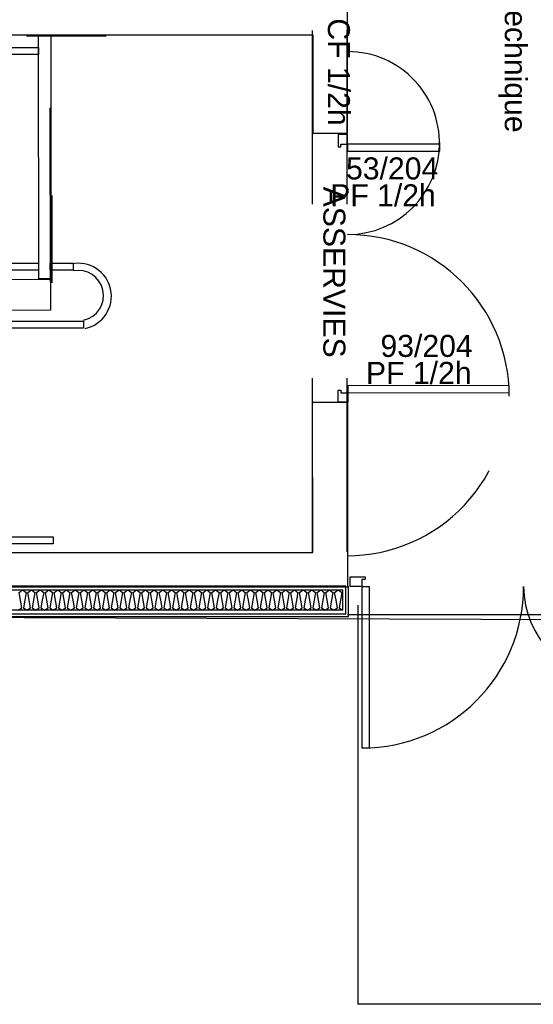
# Model space of a CAD drawing. Header units: millimetres. Extents: x -15 to 127, y -65 to 67.
# Tile 6 of 256: x 36.032 to 36.327, y -53.286 to -52.719. Entities that reach past the tile are written whole.
import ezdxf

# ---------------------------------------------------------------- set-up
doc = ezdxf.new("R2010")
doc.units = ezdxf.units.MM
doc.header["$MEASUREMENT"] = 0
doc.linetypes.add('PC_DASH_2', pattern=[0.125, 0.05555555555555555, -0.06944444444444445])
doc.linetypes.add('PC_DASH_3', pattern=[0.05555555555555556, 0.02777777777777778, -0.02777777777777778])
doc.layers.add('Calque 5', color=7, linetype='Continuous')
doc.styles.get("Standard").update_dxf_attribs({"font": 'BKANT.TTF'})

# ---------------------------------------------------------------- blocks, each defined once
blk = doc.blocks.new('PD_26336')
at = {"layer": 'Calque 5', "color": 0}
for points in [[(12.43464158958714, -39.19272372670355), (12.43464158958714, -39.18722372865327), (12.44327529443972, -39.18722372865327), (12.44327529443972, -39.18872372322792), (12.4414252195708, -39.18872372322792), (12.44142520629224, -39.19272372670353), (12.43464158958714, -39.19272372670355)], [(12.59415331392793, -39.19272277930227), (12.59415331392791, -39.18722278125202), (12.58556727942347, -39.18722278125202), (12.58556727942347, -39.18872277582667), (12.58740713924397, -39.18872277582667), (12.58740712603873, -39.19272277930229), (12.59415331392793, -39.19272277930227)], [(12.4455390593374, -39.28572369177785), (12.44153905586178, -39.28572369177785), (12.44153905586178, -39.19272371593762), (12.4455390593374, -39.19272371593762), (12.4455390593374, -39.28572369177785)], [(12.58753918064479, -39.24572276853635), (12.58353918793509, -39.24572276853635), (12.58353918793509, -39.19272276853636), (12.58753918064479, -39.19272276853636), (12.58753918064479, -39.24572276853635)]]:
    blk.add_lwpolyline(points, dxfattribs=at)
for centre, radius, start, end in [((12.44153921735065, -39.19272372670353), 0.09299997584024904, 270, 0), ((12.58753918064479, -39.19272276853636), 0.0530000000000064, 180, 270)]:
    blk.add_arc(centre, radius, start, end, dxfattribs=at)
blk = doc.blocks.new('PD_26455')
at = {"layer": 'Calque 5', "color": 0}
for points in [[(11.78921614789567, -39.19466454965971), (12.43030630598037, -39.19466454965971), (12.43030630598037, -39.20647177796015), (11.78921614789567, -39.20647177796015), (11.78921614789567, -39.19466454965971)], [(12.24353200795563, -39.20647177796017), (12.2455677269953, -39.20499587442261), (12.2447939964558, -39.20056816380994), (12.2440202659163, -39.19614045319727), (12.24605598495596, -39.19466454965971), (12.24809170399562, -39.19614045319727), (12.24731797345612, -39.20056816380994), (12.24654424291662, -39.20499587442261), (12.2485799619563, -39.20647177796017), (12.25061568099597, -39.20499587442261), (12.24984195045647, -39.20056816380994), (12.24906821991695, -39.19614045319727), (12.25110393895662, -39.19466454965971), (12.25313965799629, -39.19614045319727), (12.25236592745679, -39.20056816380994), (12.25159219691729, -39.20499587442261), (12.25362791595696, -39.20647177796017), (12.25566363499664, -39.20499587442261), (12.25488990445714, -39.20056816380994), (12.25411617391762, -39.19614045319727), (12.25615189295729, -39.19466454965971), (12.25818761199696, -39.19614045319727), (12.25741388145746, -39.20056816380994), (12.25664015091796, -39.20499587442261), (12.25867586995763, -39.20647177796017), (12.2607115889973, -39.20499587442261), (12.25993785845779, -39.20056816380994), (12.25916412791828, -39.19614045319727), (12.26119984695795, -39.19466454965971), (12.26323556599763, -39.19614045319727), (12.26246183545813, -39.20056816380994), (12.26168810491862, -39.20499587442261), (12.2637238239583, -39.20647177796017), (12.26575954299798, -39.20499587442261), (12.26498581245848, -39.20056816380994), (12.26421208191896, -39.19614045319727), (12.26624780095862, -39.19466454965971), (12.2682835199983, -39.19614045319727), (12.26750978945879, -39.20056816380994), (12.26673605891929, -39.20499587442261), (12.26877177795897, -39.20647177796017), (12.27080749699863, -39.20499587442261), (12.27003376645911, -39.20056816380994), (12.26926003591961, -39.19614045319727), (12.27129575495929, -39.19466454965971), (12.27333147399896, -39.19614045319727), (12.27255774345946, -39.20056816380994), (12.27178401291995, -39.20499587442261), (12.27381973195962, -39.20647177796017), (12.27585545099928, -39.20499587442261), (12.27508172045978, -39.20056816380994), (12.27430798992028, -39.19614045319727), (12.27634370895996, -39.19466454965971), (12.27837942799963, -39.19614045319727), (12.27760569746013, -39.20056816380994), (12.27683196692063, -39.20499587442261), (12.2788676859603, -39.20647177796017), (12.28090340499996, -39.20499587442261), (12.28012967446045, -39.20056816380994), (12.27935594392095, -39.19614045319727), (12.28139166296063, -39.19466454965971), (12.2834273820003, -39.19614045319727), (12.2826536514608, -39.20056816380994), (12.28187992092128, -39.20499587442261), (12.28391563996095, -39.20647177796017), (12.28595135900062, -39.20499587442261), (12.28517762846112, -39.20056816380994), (12.28440389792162, -39.19614045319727), (12.28643961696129, -39.19466454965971), (12.28847533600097, -39.19614045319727), (12.28770160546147, -39.20056816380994), (12.28692787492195, -39.20499587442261), (12.28896359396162, -39.20647177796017), (12.29099931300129, -39.20499587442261), (12.29022558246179, -39.20056816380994), (12.28945185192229, -39.19614045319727), (12.29148757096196, -39.19466454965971), (12.29352329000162, -39.19614045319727), (12.29274955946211, -39.20056816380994), (12.2919758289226, -39.20499587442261), (12.29401154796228, -39.20647177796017), (12.29604726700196, -39.20499587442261), (12.29527353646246, -39.20056816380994), (12.29449980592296, -39.19614045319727), (12.29653552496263, -39.19466454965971), (12.29857124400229, -39.19614045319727), (12.29779751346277, -39.20056816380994), (12.29702378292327, -39.20499587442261), (12.29905950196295, -39.20647177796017), (12.30109522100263, -39.20499587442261), (12.30032149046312, -39.20056816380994), (12.29954775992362, -39.19614045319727), (12.3015834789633, -39.19466454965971), (12.30361919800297, -39.19614045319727), (12.30284546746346, -39.20056816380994), (12.30207173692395, -39.20499587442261), (12.30410745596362, -39.20647177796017), (12.30614317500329, -39.20499587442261), (12.30536944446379, -39.20056816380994), (12.30459571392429, -39.19614045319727), (12.30663143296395, -39.19466454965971), (12.30866715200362, -39.19614045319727), (12.30789342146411, -39.20056816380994), (12.30711969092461, -39.20499587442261), (12.30915540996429, -39.20647177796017), (12.31119112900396, -39.20499587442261), (12.31041739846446, -39.20056816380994), (12.30964366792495, -39.19614045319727), (12.31167938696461, -39.19466454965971), (12.31371510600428, -39.19614045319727), (12.31294137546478, -39.20056816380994), (12.31216764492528, -39.20499587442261), (12.31420336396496, -39.20647177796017), (12.31623908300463, -39.20499587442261), (12.31546535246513, -39.20056816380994), (12.31469162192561, -39.19614045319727), (12.31672734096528, -39.19466454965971), (12.31876306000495, -39.19614045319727), (12.31798932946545, -39.20056816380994), (12.31721559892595, -39.20499587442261), (12.31925131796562, -39.20647177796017), (12.3212870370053, -39.20499587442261), (12.3205133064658, -39.20056816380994), (12.31973957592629, -39.19614045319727), (12.32177529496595, -39.19466454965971), (12.32381101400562, -39.19614045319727), (12.32303728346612, -39.20056816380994), (12.32226355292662, -39.20499587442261), (12.32429927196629, -39.20647177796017), (12.32633499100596, -39.20499587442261), (12.32556126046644, -39.20056816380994), (12.32478752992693, -39.19614045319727), (12.32682324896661, -39.19466454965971), (12.32885896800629, -39.19614045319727), (12.32808523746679, -39.20056816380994), (12.32731150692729, -39.20499587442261), (12.32934722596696, -39.20647177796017), (12.33138294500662, -39.20499587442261), (12.3306092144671, -39.20056816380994), (12.3298354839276, -39.19614045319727), (12.33187120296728, -39.19466454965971), (12.33390692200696, -39.19614045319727), (12.33313319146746, -39.20056816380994), (12.33235946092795, -39.20499587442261), (12.33439517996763, -39.20647177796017), (12.3364308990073, -39.20499587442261), (12.33565716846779, -39.20056816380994), (12.33488343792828, -39.19614045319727), (12.33691915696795, -39.19466454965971), (12.33895487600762, -39.19614045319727), (12.33818114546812, -39.20056816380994), (12.33740741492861, -39.20499587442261), (12.33944313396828, -39.20647177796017), (12.34147885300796, -39.20499587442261), (12.34070512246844, -39.20056816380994), (12.33993139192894, -39.19614045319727), (12.34196711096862, -39.19466454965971), (12.34400283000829, -39.19614045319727), (12.34322909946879, -39.20056816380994), (12.34245536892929, -39.20499587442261), (12.34449108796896, -39.20647177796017), (12.34652680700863, -39.20499587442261), (12.34575307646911, -39.20056816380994), (12.34497934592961, -39.19614045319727), (12.34701506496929, -39.19466454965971), (12.34905078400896, -39.19614045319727), (12.34827705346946, -39.20056816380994), (12.34750332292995, -39.20499587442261), (12.34953904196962, -39.20647177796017), (12.35157476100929, -39.20499587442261), (12.35080103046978, -39.20056816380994), (12.35002729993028, -39.19614045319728), (12.35206301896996, -39.19466454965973), (12.35409873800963, -39.19614045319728), (12.35332500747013, -39.20056816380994), (12.35255127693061, -39.20499587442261), (12.35458699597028, -39.20647177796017), (12.35662271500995, -39.20499587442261), (12.35584898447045, -39.20056816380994), (12.35507525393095, -39.19614045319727), (12.35711097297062, -39.19466454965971), (12.3591466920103, -39.19614045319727), (12.3583729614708, -39.20056816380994), (12.35759923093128, -39.20499587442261), (12.35963494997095, -39.20647177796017), (12.36167066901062, -39.20499587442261), (12.36089693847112, -39.20056816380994), (12.36012320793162, -39.19614045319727), (12.36215892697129, -39.19466454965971), (12.36419464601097, -39.19614045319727), (12.36342091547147, -39.20056816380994), (12.36264718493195, -39.20499587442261), (12.36468290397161, -39.20647177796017), (12.36671862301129, -39.20499587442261), (12.36594489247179, -39.20056816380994), (12.36517116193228, -39.19614045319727), (12.36720688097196, -39.19466454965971), (12.36924260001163, -39.19614045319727), (12.36846886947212, -39.20056816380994), (12.36769513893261, -39.20499587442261), (12.36973085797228, -39.20647177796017), (12.37176657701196, -39.20499587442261), (12.37099284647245, -39.20056816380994), (12.37021911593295, -39.19614045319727), (12.37225483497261, -39.19466454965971), (12.37429055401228, -39.19614045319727), (12.37351682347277, -39.20056816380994), (12.37274309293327, -39.20499587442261), (12.37477881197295, -39.20647177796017), (12.37681453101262, -39.20499587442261), (12.37604080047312, -39.20056816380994), (12.37526706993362, -39.19614045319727), (12.37730278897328, -39.19466454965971), (12.37933850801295, -39.19614045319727), (12.37856477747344, -39.20056816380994), (12.37779104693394, -39.20499587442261), (12.37982676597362, -39.20647177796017), (12.38186248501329, -39.20499587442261), (12.38108875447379, -39.20056816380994), (12.38031502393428, -39.19614045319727), (12.38235074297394, -39.19466454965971), (12.38438646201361, -39.19614045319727), (12.38361273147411, -39.20056816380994), (12.38283900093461, -39.20499587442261), (12.38487471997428, -39.20647177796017), (12.38691043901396, -39.20499587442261), (12.38613670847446, -39.20056816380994), (12.38536297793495, -39.19614045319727), (12.38739869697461, -39.19466454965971), (12.38943441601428, -39.19614045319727), (12.38866068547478, -39.20056816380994), (12.38788695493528, -39.20499587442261), (12.38992267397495, -39.20647177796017), (12.39195839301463, -39.20499587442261), (12.39118466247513, -39.20056816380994), (12.39041093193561, -39.19614045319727), (12.39244665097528, -39.19466454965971), (12.39448237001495, -39.19614045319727), (12.39370863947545, -39.20056816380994), (12.39293490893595, -39.20499587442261), (12.39497062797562, -39.20647177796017), (12.39700634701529, -39.20499587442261), (12.39623261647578, -39.20056816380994), (12.39545888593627, -39.19614045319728), (12.39749460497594, -39.19466454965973), (12.39953032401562, -39.19614045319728), (12.39875659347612, -39.20056816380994), (12.39798286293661, -39.20499587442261), (12.40001858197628, -39.20647177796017), (12.40205430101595, -39.20499587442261), (12.40128057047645, -39.20056816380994), (12.40050683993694, -39.19614045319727), (12.40254255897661, -39.19466454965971), (12.40457827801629, -39.19614045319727), (12.40380454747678, -39.20056816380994), (12.40303081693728, -39.20499587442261), (12.40506653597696, -39.20647177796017), (12.40710225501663, -39.20499587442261), (12.40632852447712, -39.20056816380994), (12.40555479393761, -39.19614045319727), (12.40759051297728, -39.19466454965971), (12.40962623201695, -39.19614045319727), (12.40885250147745, -39.20056816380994), (12.40807877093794, -39.20499587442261), (12.41011448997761, -39.20647177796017), (12.41215020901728, -39.20499587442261), (12.41137647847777, -39.20056816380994), (12.41060274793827, -39.19614045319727), (12.41263846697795, -39.19466454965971), (12.41467418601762, -39.19614045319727), (12.41390045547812, -39.20056816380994), (12.41312672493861, -39.20499587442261), (12.41516244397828, -39.20647177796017), (12.41719816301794, -39.20499587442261), (12.41642443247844, -39.20056816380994), (12.41565070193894, -39.19614045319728), (12.41768642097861, -39.19466454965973), (12.41972214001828, -39.19614045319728), (12.41894840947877, -39.20056816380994), (12.41817467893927, -39.20499587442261), (12.42021039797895, -39.20647177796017), (12.42224611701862, -39.20499587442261), (12.42147238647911, -39.20056816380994), (12.42069865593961, -39.19614045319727), (12.42273437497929, -39.19466454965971), (12.42477009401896, -39.19614045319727), (12.42399636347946, -39.20056816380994), (12.42322263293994, -39.20499587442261), (12.42525835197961, -39.20647177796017), (12.42729407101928, -39.20499587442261), (12.42652034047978, -39.20056816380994), (12.42574660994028, -39.19614045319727), (12.42778232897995, -39.19466454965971), (12.42981804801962, -39.19614045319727), (12.42904431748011, -39.20056816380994), (12.42827058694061, -39.20499587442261), (12.43030630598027, -39.20647177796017)]]:
    blk.add_lwpolyline(points, dxfattribs=at)
blk = doc.blocks.new('PD_26456')
at = {"layer": 'Calque 5', "color": 0}
for p, q in [((12.43375227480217, -39.21000734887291), (12.43375227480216, -39.19250734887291)), ((11.77578066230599, -39.2100073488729), (12.43375227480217, -39.21000734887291))]:
    blk.add_line(p, q, dxfattribs=at)
blk = doc.blocks.new('PD_27568')
at = {"layer": 'Calque 5', "color": 0}
for points in [[(11.815681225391, -38.88272250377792), (12.25528855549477, -38.88272250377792), (12.25528855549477, -38.88672250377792), (11.815681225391, -38.88672250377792), (11.815681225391, -38.88272250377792)], [(11.82068122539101, -39.16384785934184), (11.82068122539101, -38.88630791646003), (11.82468122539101, -38.88630791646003), (11.82468122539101, -39.16384785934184), (11.82068122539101, -39.16384785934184)], [(11.815681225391, -39.16417690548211), (12.26365546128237, -39.16417690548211), (12.26365546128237, -39.16817690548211), (11.815681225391, -39.16817690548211), (11.815681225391, -39.16417690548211)]]:
    blk.add_lwpolyline(points, dxfattribs=at)
blk = doc.blocks.new('PD_27569')
at = {"layer": 'Calque 5', "color": 0}
for points in [[(12.26199800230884, -39.00678871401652), (12.27516080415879, -39.00678871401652), (12.27516080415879, -39.01078871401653), (12.26199800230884, -39.01078871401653), (12.26199800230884, -39.00678871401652)], [(11.95419483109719, -39.04011069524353), (12.28113202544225, -39.04011069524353), (12.28113202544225, -39.04411069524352), (11.95419483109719, -39.04411069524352), (11.95419483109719, -39.04011069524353)]]:
    blk.add_lwpolyline(points, dxfattribs=at)
for centre, radius, start, end in [((11.96500164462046, -39.02571885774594), 0.0218138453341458, 119.9091731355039, 240.0908268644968), ((12.27814641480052, -39.02576712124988), 0.01899999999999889, 282.1213888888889, 102.1213888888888), ((11.96500164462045, -39.02571885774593), 0.01795478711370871, 119.9091731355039, 240.0908268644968), ((12.2781464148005, -39.02536712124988), 0.01449999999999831, 282.1213888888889, 102.1213888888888)]:
    blk.add_arc(centre, radius, start, end, dxfattribs=at)
blk = doc.blocks.new('PD_27567')
at = {"layer": 'Calque 5'}
for name in ['PD_27568', 'PD_27569']:
    blk.add_blockref(name, (0, 0), dxfattribs=at)
blk = doc.blocks.new('PD_27566')
at = {"layer": 'Calque 5', "color": 0}
blk.add_lwpolyline([(11.95476565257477, -39.00678871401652), (12.25522068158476, -39.00678871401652), (12.25522068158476, -39.01078871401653), (11.95476565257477, -39.01078871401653), (11.95476565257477, -39.00678871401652)], dxfattribs=at)
at = {"layer": 'Calque 5'}
blk.add_blockref('PD_27567', (0, 0), dxfattribs=at)
blk = doc.blocks.new('PD_27583')
at = {"layer": 'Calque 5', "color": 0, "linetype": 'PC_DASH_3'}
for centre, radius, start, end in [((12.43329863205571, -38.93785327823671), 0.05283145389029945, 355.8251953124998, 90), ((12.43293181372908, -39.08219744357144), 0.09285473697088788, 270, 3.251266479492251)]:
    blk.add_arc(centre, radius, start, end, dxfattribs=at)
blk = doc.blocks.new('PD_27584')
at = {"layer": 'Calque 5', "color": 0}
for points in [[(12.433207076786, -38.93275953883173), (12.42770707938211, -38.93276220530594), (12.42771047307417, -38.93976219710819), (12.42921046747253, -38.93976146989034), (12.42920974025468, -38.93826147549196), (12.43320974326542, -38.93825954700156), (12.433207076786, -38.93275953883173)], [(12.43321167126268, -38.9382619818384), (12.43321353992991, -38.942261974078), (12.48621167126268, -38.94223530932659), (12.48620980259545, -38.93823531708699), (12.43321167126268, -38.9382619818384)], [(12.43328026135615, -39.086759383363), (12.42778026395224, -39.0867620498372), (12.4277768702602, -39.07976205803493), (12.42927686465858, -39.07976133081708), (12.42927759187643, -39.08126132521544), (12.43327759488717, -39.08125939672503), (12.43328026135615, -39.086759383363)], [(12.43327564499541, -39.07725966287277), (12.43327758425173, -39.0812596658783), (12.52627754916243, -39.08121457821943), (12.52627560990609, -39.07721457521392), (12.43327564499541, -39.07725966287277)]]:
    blk.add_lwpolyline(points, dxfattribs=at)
for centre, radius, start, end in [((12.43320974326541, -38.93725954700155), 0.05299999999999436, 270.0291666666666, 0.02777777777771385), ((12.43327759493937, -39.08325950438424), 0.09299997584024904, 0.02777777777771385, 90.02777777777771)]:
    blk.add_arc(centre, radius, start, end, dxfattribs=at)
blk = doc.blocks.new('PD_27679')
at = {"layer": 'Calque 5', "color": 0}
for points in [[(12.43464158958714, -39.19272372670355), (12.43464158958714, -39.18722372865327), (12.44327529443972, -39.18722372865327), (12.44327529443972, -39.18872372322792), (12.4414252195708, -39.18872372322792), (12.44142520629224, -39.19272372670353), (12.43464158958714, -39.19272372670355)], [(12.59415331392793, -39.19272277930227), (12.59415331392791, -39.18722278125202), (12.58556727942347, -39.18722278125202), (12.58556727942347, -39.18872277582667), (12.58740713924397, -39.18872277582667), (12.58740712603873, -39.19272277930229), (12.59415331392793, -39.19272277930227)], [(12.4455390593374, -39.28572369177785), (12.44153905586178, -39.28572369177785), (12.44153905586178, -39.19272371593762), (12.4455390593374, -39.19272371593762), (12.4455390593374, -39.28572369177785)], [(12.58753918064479, -39.24572276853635), (12.58353918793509, -39.24572276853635), (12.58353918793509, -39.19272276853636), (12.58753918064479, -39.19272276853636), (12.58753918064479, -39.24572276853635)]]:
    blk.add_lwpolyline(points, dxfattribs=at)
for centre, radius, start, end in [((12.44153921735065, -39.19272372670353), 0.09299997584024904, 270, 0), ((12.58753918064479, -39.19272276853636), 0.0530000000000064, 180, 270)]:
    blk.add_arc(centre, radius, start, end, dxfattribs=at)
blk = doc.blocks.new('PD_27798')
at = {"layer": 'Calque 5', "color": 0}
for points in [[(11.78921614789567, -39.19466454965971), (12.43030630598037, -39.19466454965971), (12.43030630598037, -39.20647177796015), (11.78921614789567, -39.20647177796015), (11.78921614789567, -39.19466454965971)], [(12.24353200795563, -39.20647177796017), (12.2455677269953, -39.20499587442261), (12.2447939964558, -39.20056816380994), (12.2440202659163, -39.19614045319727), (12.24605598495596, -39.19466454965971), (12.24809170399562, -39.19614045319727), (12.24731797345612, -39.20056816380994), (12.24654424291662, -39.20499587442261), (12.2485799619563, -39.20647177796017), (12.25061568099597, -39.20499587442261), (12.24984195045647, -39.20056816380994), (12.24906821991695, -39.19614045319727), (12.25110393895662, -39.19466454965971), (12.25313965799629, -39.19614045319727), (12.25236592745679, -39.20056816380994), (12.25159219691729, -39.20499587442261), (12.25362791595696, -39.20647177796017), (12.25566363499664, -39.20499587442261), (12.25488990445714, -39.20056816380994), (12.25411617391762, -39.19614045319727), (12.25615189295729, -39.19466454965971), (12.25818761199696, -39.19614045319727), (12.25741388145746, -39.20056816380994), (12.25664015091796, -39.20499587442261), (12.25867586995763, -39.20647177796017), (12.2607115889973, -39.20499587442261), (12.25993785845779, -39.20056816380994), (12.25916412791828, -39.19614045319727), (12.26119984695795, -39.19466454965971), (12.26323556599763, -39.19614045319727), (12.26246183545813, -39.20056816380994), (12.26168810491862, -39.20499587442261), (12.2637238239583, -39.20647177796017), (12.26575954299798, -39.20499587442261), (12.26498581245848, -39.20056816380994), (12.26421208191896, -39.19614045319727), (12.26624780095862, -39.19466454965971), (12.2682835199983, -39.19614045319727), (12.26750978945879, -39.20056816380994), (12.26673605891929, -39.20499587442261), (12.26877177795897, -39.20647177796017), (12.27080749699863, -39.20499587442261), (12.27003376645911, -39.20056816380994), (12.26926003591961, -39.19614045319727), (12.27129575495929, -39.19466454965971), (12.27333147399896, -39.19614045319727), (12.27255774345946, -39.20056816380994), (12.27178401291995, -39.20499587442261), (12.27381973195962, -39.20647177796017), (12.27585545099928, -39.20499587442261), (12.27508172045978, -39.20056816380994), (12.27430798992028, -39.19614045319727), (12.27634370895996, -39.19466454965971), (12.27837942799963, -39.19614045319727), (12.27760569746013, -39.20056816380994), (12.27683196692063, -39.20499587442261), (12.2788676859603, -39.20647177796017), (12.28090340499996, -39.20499587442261), (12.28012967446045, -39.20056816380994), (12.27935594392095, -39.19614045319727), (12.28139166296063, -39.19466454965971), (12.2834273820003, -39.19614045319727), (12.2826536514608, -39.20056816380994), (12.28187992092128, -39.20499587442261), (12.28391563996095, -39.20647177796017), (12.28595135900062, -39.20499587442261), (12.28517762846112, -39.20056816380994), (12.28440389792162, -39.19614045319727), (12.28643961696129, -39.19466454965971), (12.28847533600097, -39.19614045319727), (12.28770160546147, -39.20056816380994), (12.28692787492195, -39.20499587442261), (12.28896359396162, -39.20647177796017), (12.29099931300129, -39.20499587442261), (12.29022558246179, -39.20056816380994), (12.28945185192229, -39.19614045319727), (12.29148757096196, -39.19466454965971), (12.29352329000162, -39.19614045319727), (12.29274955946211, -39.20056816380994), (12.2919758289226, -39.20499587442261), (12.29401154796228, -39.20647177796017), (12.29604726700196, -39.20499587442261), (12.29527353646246, -39.20056816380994), (12.29449980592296, -39.19614045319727), (12.29653552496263, -39.19466454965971), (12.29857124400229, -39.19614045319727), (12.29779751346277, -39.20056816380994), (12.29702378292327, -39.20499587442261), (12.29905950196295, -39.20647177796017), (12.30109522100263, -39.20499587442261), (12.30032149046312, -39.20056816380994), (12.29954775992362, -39.19614045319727), (12.3015834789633, -39.19466454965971), (12.30361919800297, -39.19614045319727), (12.30284546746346, -39.20056816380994), (12.30207173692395, -39.20499587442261), (12.30410745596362, -39.20647177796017), (12.30614317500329, -39.20499587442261), (12.30536944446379, -39.20056816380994), (12.30459571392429, -39.19614045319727), (12.30663143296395, -39.19466454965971), (12.30866715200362, -39.19614045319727), (12.30789342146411, -39.20056816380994), (12.30711969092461, -39.20499587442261), (12.30915540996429, -39.20647177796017), (12.31119112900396, -39.20499587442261), (12.31041739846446, -39.20056816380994), (12.30964366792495, -39.19614045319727), (12.31167938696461, -39.19466454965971), (12.31371510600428, -39.19614045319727), (12.31294137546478, -39.20056816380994), (12.31216764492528, -39.20499587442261), (12.31420336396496, -39.20647177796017), (12.31623908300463, -39.20499587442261), (12.31546535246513, -39.20056816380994), (12.31469162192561, -39.19614045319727), (12.31672734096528, -39.19466454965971), (12.31876306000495, -39.19614045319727), (12.31798932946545, -39.20056816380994), (12.31721559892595, -39.20499587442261), (12.31925131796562, -39.20647177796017), (12.3212870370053, -39.20499587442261), (12.3205133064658, -39.20056816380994), (12.31973957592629, -39.19614045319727), (12.32177529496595, -39.19466454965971), (12.32381101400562, -39.19614045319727), (12.32303728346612, -39.20056816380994), (12.32226355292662, -39.20499587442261), (12.32429927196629, -39.20647177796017), (12.32633499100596, -39.20499587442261), (12.32556126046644, -39.20056816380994), (12.32478752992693, -39.19614045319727), (12.32682324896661, -39.19466454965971), (12.32885896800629, -39.19614045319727), (12.32808523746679, -39.20056816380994), (12.32731150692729, -39.20499587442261), (12.32934722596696, -39.20647177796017), (12.33138294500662, -39.20499587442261), (12.3306092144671, -39.20056816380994), (12.3298354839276, -39.19614045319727), (12.33187120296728, -39.19466454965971), (12.33390692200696, -39.19614045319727), (12.33313319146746, -39.20056816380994), (12.33235946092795, -39.20499587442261), (12.33439517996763, -39.20647177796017), (12.3364308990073, -39.20499587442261), (12.33565716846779, -39.20056816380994), (12.33488343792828, -39.19614045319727), (12.33691915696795, -39.19466454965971), (12.33895487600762, -39.19614045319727), (12.33818114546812, -39.20056816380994), (12.33740741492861, -39.20499587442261), (12.33944313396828, -39.20647177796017), (12.34147885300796, -39.20499587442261), (12.34070512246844, -39.20056816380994), (12.33993139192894, -39.19614045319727), (12.34196711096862, -39.19466454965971), (12.34400283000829, -39.19614045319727), (12.34322909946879, -39.20056816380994), (12.34245536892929, -39.20499587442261), (12.34449108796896, -39.20647177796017), (12.34652680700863, -39.20499587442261), (12.34575307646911, -39.20056816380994), (12.34497934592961, -39.19614045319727), (12.34701506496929, -39.19466454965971), (12.34905078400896, -39.19614045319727), (12.34827705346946, -39.20056816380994), (12.34750332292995, -39.20499587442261), (12.34953904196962, -39.20647177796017), (12.35157476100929, -39.20499587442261), (12.35080103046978, -39.20056816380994), (12.35002729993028, -39.19614045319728), (12.35206301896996, -39.19466454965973), (12.35409873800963, -39.19614045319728), (12.35332500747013, -39.20056816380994), (12.35255127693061, -39.20499587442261), (12.35458699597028, -39.20647177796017), (12.35662271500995, -39.20499587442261), (12.35584898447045, -39.20056816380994), (12.35507525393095, -39.19614045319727), (12.35711097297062, -39.19466454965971), (12.3591466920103, -39.19614045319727), (12.3583729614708, -39.20056816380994), (12.35759923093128, -39.20499587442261), (12.35963494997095, -39.20647177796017), (12.36167066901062, -39.20499587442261), (12.36089693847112, -39.20056816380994), (12.36012320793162, -39.19614045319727), (12.36215892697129, -39.19466454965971), (12.36419464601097, -39.19614045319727), (12.36342091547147, -39.20056816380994), (12.36264718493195, -39.20499587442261), (12.36468290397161, -39.20647177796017), (12.36671862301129, -39.20499587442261), (12.36594489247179, -39.20056816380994), (12.36517116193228, -39.19614045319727), (12.36720688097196, -39.19466454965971), (12.36924260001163, -39.19614045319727), (12.36846886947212, -39.20056816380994), (12.36769513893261, -39.20499587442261), (12.36973085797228, -39.20647177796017), (12.37176657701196, -39.20499587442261), (12.37099284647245, -39.20056816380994), (12.37021911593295, -39.19614045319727), (12.37225483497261, -39.19466454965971), (12.37429055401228, -39.19614045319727), (12.37351682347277, -39.20056816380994), (12.37274309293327, -39.20499587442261), (12.37477881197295, -39.20647177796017), (12.37681453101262, -39.20499587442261), (12.37604080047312, -39.20056816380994), (12.37526706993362, -39.19614045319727), (12.37730278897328, -39.19466454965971), (12.37933850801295, -39.19614045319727), (12.37856477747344, -39.20056816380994), (12.37779104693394, -39.20499587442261), (12.37982676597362, -39.20647177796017), (12.38186248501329, -39.20499587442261), (12.38108875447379, -39.20056816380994), (12.38031502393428, -39.19614045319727), (12.38235074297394, -39.19466454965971), (12.38438646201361, -39.19614045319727), (12.38361273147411, -39.20056816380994), (12.38283900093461, -39.20499587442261), (12.38487471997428, -39.20647177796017), (12.38691043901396, -39.20499587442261), (12.38613670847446, -39.20056816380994), (12.38536297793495, -39.19614045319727), (12.38739869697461, -39.19466454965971), (12.38943441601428, -39.19614045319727), (12.38866068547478, -39.20056816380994), (12.38788695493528, -39.20499587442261), (12.38992267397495, -39.20647177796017), (12.39195839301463, -39.20499587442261), (12.39118466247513, -39.20056816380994), (12.39041093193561, -39.19614045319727), (12.39244665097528, -39.19466454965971), (12.39448237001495, -39.19614045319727), (12.39370863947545, -39.20056816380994), (12.39293490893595, -39.20499587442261), (12.39497062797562, -39.20647177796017), (12.39700634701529, -39.20499587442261), (12.39623261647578, -39.20056816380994), (12.39545888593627, -39.19614045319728), (12.39749460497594, -39.19466454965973), (12.39953032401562, -39.19614045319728), (12.39875659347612, -39.20056816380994), (12.39798286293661, -39.20499587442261), (12.40001858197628, -39.20647177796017), (12.40205430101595, -39.20499587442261), (12.40128057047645, -39.20056816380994), (12.40050683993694, -39.19614045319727), (12.40254255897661, -39.19466454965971), (12.40457827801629, -39.19614045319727), (12.40380454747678, -39.20056816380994), (12.40303081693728, -39.20499587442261), (12.40506653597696, -39.20647177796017), (12.40710225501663, -39.20499587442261), (12.40632852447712, -39.20056816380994), (12.40555479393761, -39.19614045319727), (12.40759051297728, -39.19466454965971), (12.40962623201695, -39.19614045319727), (12.40885250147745, -39.20056816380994), (12.40807877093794, -39.20499587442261), (12.41011448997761, -39.20647177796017), (12.41215020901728, -39.20499587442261), (12.41137647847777, -39.20056816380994), (12.41060274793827, -39.19614045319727), (12.41263846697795, -39.19466454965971), (12.41467418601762, -39.19614045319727), (12.41390045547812, -39.20056816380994), (12.41312672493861, -39.20499587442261), (12.41516244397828, -39.20647177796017), (12.41719816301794, -39.20499587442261), (12.41642443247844, -39.20056816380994), (12.41565070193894, -39.19614045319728), (12.41768642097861, -39.19466454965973), (12.41972214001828, -39.19614045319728), (12.41894840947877, -39.20056816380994), (12.41817467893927, -39.20499587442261), (12.42021039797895, -39.20647177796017), (12.42224611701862, -39.20499587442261), (12.42147238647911, -39.20056816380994), (12.42069865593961, -39.19614045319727), (12.42273437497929, -39.19466454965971), (12.42477009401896, -39.19614045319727), (12.42399636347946, -39.20056816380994), (12.42322263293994, -39.20499587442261), (12.42525835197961, -39.20647177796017), (12.42729407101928, -39.20499587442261), (12.42652034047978, -39.20056816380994), (12.42574660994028, -39.19614045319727), (12.42778232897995, -39.19466454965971), (12.42981804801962, -39.19614045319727), (12.42904431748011, -39.20056816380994), (12.42827058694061, -39.20499587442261), (12.43030630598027, -39.20647177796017)]]:
    blk.add_lwpolyline(points, dxfattribs=at)
blk = doc.blocks.new('PD_27799')
at = {"layer": 'Calque 5', "color": 0}
for p, q in [((12.43375227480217, -39.21000734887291), (12.43375227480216, -39.19250734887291)), ((11.77578066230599, -39.2100073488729), (12.43375227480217, -39.21000734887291))]:
    blk.add_line(p, q, dxfattribs=at)
blk = doc.blocks.new('PD_28911')
at = {"layer": 'Calque 5', "color": 0}
for points in [[(11.815681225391, -38.88272250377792), (12.25528855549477, -38.88272250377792), (12.25528855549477, -38.88672250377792), (11.815681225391, -38.88672250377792), (11.815681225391, -38.88272250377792)], [(11.82068122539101, -39.16384785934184), (11.82068122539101, -38.88630791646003), (11.82468122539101, -38.88630791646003), (11.82468122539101, -39.16384785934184), (11.82068122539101, -39.16384785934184)], [(11.815681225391, -39.16417690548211), (12.26365546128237, -39.16417690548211), (12.26365546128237, -39.16817690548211), (11.815681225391, -39.16817690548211), (11.815681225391, -39.16417690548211)]]:
    blk.add_lwpolyline(points, dxfattribs=at)
blk = doc.blocks.new('PD_28912')
at = {"layer": 'Calque 5', "color": 0}
for points in [[(12.26199800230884, -39.00678871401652), (12.27516080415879, -39.00678871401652), (12.27516080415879, -39.01078871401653), (12.26199800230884, -39.01078871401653), (12.26199800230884, -39.00678871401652)], [(11.95419483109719, -39.04011069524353), (12.28113202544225, -39.04011069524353), (12.28113202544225, -39.04411069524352), (11.95419483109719, -39.04411069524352), (11.95419483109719, -39.04011069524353)]]:
    blk.add_lwpolyline(points, dxfattribs=at)
for centre, radius, start, end in [((11.96500164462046, -39.02571885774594), 0.0218138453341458, 119.9091731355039, 240.0908268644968), ((12.27814641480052, -39.02576712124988), 0.01899999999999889, 282.1213888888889, 102.1213888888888), ((11.96500164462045, -39.02571885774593), 0.01795478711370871, 119.9091731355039, 240.0908268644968), ((12.2781464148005, -39.02536712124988), 0.01449999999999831, 282.1213888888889, 102.1213888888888)]:
    blk.add_arc(centre, radius, start, end, dxfattribs=at)
blk = doc.blocks.new('PD_28910')
at = {"layer": 'Calque 5'}
for name in ['PD_28911', 'PD_28912']:
    blk.add_blockref(name, (0, 0), dxfattribs=at)
blk = doc.blocks.new('PD_28909')
at = {"layer": 'Calque 5', "color": 0}
blk.add_lwpolyline([(11.95476565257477, -39.00678871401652), (12.25522068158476, -39.00678871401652), (12.25522068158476, -39.01078871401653), (11.95476565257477, -39.01078871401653), (11.95476565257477, -39.00678871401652)], dxfattribs=at)
at = {"layer": 'Calque 5'}
blk.add_blockref('PD_28910', (0, 0), dxfattribs=at)
blk = doc.blocks.new('PD_28926')
at = {"layer": 'Calque 5', "color": 0, "linetype": 'PC_DASH_3'}
for centre, radius, start, end in [((12.43329863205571, -38.93785327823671), 0.05283145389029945, 355.8251953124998, 90), ((12.43293181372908, -39.08219744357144), 0.09285473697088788, 270, 3.251266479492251)]:
    blk.add_arc(centre, radius, start, end, dxfattribs=at)
blk = doc.blocks.new('PD_28927')
at = {"layer": 'Calque 5', "color": 0}
for points in [[(12.433207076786, -38.93275953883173), (12.42770707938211, -38.93276220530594), (12.42771047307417, -38.93976219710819), (12.42921046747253, -38.93976146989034), (12.42920974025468, -38.93826147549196), (12.43320974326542, -38.93825954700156), (12.433207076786, -38.93275953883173)], [(12.43321167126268, -38.9382619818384), (12.43321353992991, -38.942261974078), (12.48621167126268, -38.94223530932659), (12.48620980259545, -38.93823531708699), (12.43321167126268, -38.9382619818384)], [(12.43328026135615, -39.086759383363), (12.42778026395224, -39.0867620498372), (12.4277768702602, -39.07976205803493), (12.42927686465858, -39.07976133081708), (12.42927759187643, -39.08126132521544), (12.43327759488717, -39.08125939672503), (12.43328026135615, -39.086759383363)], [(12.43327564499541, -39.07725966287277), (12.43327758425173, -39.0812596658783), (12.52627754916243, -39.08121457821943), (12.52627560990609, -39.07721457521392), (12.43327564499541, -39.07725966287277)]]:
    blk.add_lwpolyline(points, dxfattribs=at)
for centre, radius, start, end in [((12.43320974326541, -38.93725954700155), 0.05299999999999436, 270.0291666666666, 0.02777777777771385), ((12.43327759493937, -39.08325950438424), 0.09299997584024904, 0.02777777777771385, 90.02777777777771)]:
    blk.add_arc(centre, radius, start, end, dxfattribs=at)

msp = doc.modelspace()

# ---------------------------------------------------------------- linework, layer by layer
at = {"layer": 'Calque 5', "color": 0, "linetype": 'PC_DASH_2'}
for p, q in [((36.20009530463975, -53.02541712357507), (36.20009530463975, -50.37095679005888)), ((36.20009530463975, -53.02541712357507), (36.20009530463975, -50.37095679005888)), ((36.22009530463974, -53.02541712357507), (36.22009530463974, -50.37095679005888)), ((36.22009530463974, -53.02541712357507), (36.22009530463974, -50.37095679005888)), ((36.04920658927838, -52.87002145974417), (36.04913902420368, -52.73065850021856)), ((36.04920658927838, -52.87002145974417), (36.04913902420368, -52.73065850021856))]:
    msp.add_line(p, q, dxfattribs=at)
at = {"layer": 'Calque 5', "color": 0}
for p, q in [((36.03554067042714, -52.72846692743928), (36.08131769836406, -52.72848912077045)), ((36.03554067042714, -52.72846692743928), (36.08131769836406, -52.72848912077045)), ((36.05023758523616, -52.87067011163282), (36.05023758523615, -52.82036039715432)), ((36.05023758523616, -52.87067011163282), (36.05023758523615, -52.82036039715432)), ((36.22633012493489, -53.05607729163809), (36.22633012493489, -53.2857047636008)), ((36.22633012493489, -53.05607729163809), (36.22633012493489, -53.2857047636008)), ((36.38154552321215, -53.06162180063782), (36.2202567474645, -53.06162180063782)), ((36.38154552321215, -53.06162180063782), (36.2202567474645, -53.06162180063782)), ((37.48710830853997, -53.2857047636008), (36.22633012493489, -53.2857047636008)), ((37.48710830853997, -53.2857047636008), (36.22633012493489, -53.2857047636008))]:
    msp.add_line(p, q, dxfattribs=at)
for points in [[(36.98045963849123, -51.23284917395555), (36.98045963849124, -53.06687469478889), (35.56099210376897, -53.06162712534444), (35.56099210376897, -52.68904969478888), (35.62133915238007, -52.69429726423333), (35.61871536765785, -51.23284917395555), (36.98045963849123, -51.23284917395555)], [(36.98045963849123, -51.23284917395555), (36.98045963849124, -53.06687469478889), (35.56099210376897, -53.06162712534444), (35.56099210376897, -52.68904969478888), (35.62133915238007, -52.69429726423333), (35.61871536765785, -51.23284917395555), (36.98045963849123, -51.23284917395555)], [(36.20025740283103, -52.72801672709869), (36.20027738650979, -52.78446997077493), (36.22025316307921, -52.78446997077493), (36.22025316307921, -52.7070167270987), (35.65813550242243, -52.7070167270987), (35.65813550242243, -52.69312310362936), (35.64595111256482, -52.69054116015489), (35.63798278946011, -52.69054116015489), (35.63798278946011, -52.7070167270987), (35.58190017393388, -52.7070167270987), (35.58190017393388, -52.81190405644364), (35.60190017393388, -52.81190405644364), (35.60190017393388, -52.72801672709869), (36.20025740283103, -52.72801672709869)], [(36.20025740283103, -52.72801672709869), (36.20027738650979, -52.78446997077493), (36.22025316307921, -52.78446997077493), (36.22025316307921, -52.7070167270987), (35.65813550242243, -52.7070167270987), (35.65813550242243, -52.69312310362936), (35.64595111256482, -52.69054116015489), (35.63798278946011, -52.69054116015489), (35.63798278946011, -52.7070167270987), (35.58190017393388, -52.7070167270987), (35.58190017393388, -52.81190405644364), (35.60190017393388, -52.81190405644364), (35.60190017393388, -52.72801672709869), (36.20025740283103, -52.72801672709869)], [(36.04950066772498, -52.8683107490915), (36.04250066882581, -52.86831413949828), (36.0424327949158, -52.72844983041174), (36.049432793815, -52.72844644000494), (36.04950066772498, -52.8683107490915)], [(36.04950066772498, -52.8683107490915), (36.04250066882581, -52.86831413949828), (36.0424327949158, -52.72844983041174), (36.049432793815, -52.72844644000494), (36.04950066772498, -52.8683107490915)], [(35.74140306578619, -52.86869404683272), (36.04920235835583, -52.8685277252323), (36.04921011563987, -52.88636140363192), (35.74141082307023, -52.88652772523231), (35.74140306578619, -52.86869404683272)], [(35.74140306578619, -52.86869404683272), (36.04920235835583, -52.8685277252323), (36.04921011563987, -52.88636140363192), (35.74141082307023, -52.88652772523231), (35.74140306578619, -52.86869404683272)], [(35.58048692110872, -53.04507729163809), (35.58006599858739, -52.93768708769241), (35.56402697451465, -52.93768708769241), (35.5644391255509, -53.06107729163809), (36.2193301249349, -53.06107729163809), (36.2193301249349, -53.04507729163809), (35.58048692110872, -53.04507729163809)], [(35.58048692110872, -53.04507729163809), (35.58006599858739, -52.93768708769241), (35.56402697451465, -52.93768708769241), (35.5644391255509, -53.06107729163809), (36.2193301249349, -53.06107729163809), (36.2193301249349, -53.04507729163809), (35.58048692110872, -53.04507729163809)], [(35.58190017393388, -52.94210737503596), (35.60190017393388, -52.94210737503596), (35.60190017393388, -53.02577088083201), (36.20027735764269, -53.02577088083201), (36.20023758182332, -52.93926418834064), (36.22023758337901, -52.93926418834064), (36.22028655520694, -53.04577088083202), (35.58190017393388, -53.04577088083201), (35.58190017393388, -52.94210737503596)], [(35.58190017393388, -52.94210737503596), (35.60190017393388, -52.94210737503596), (35.60190017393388, -53.02577088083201), (36.20027735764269, -53.02577088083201), (36.20023758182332, -52.93926418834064), (36.22023758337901, -52.93926418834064), (36.22028655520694, -53.04577088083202), (35.58190017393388, -53.04577088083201), (35.58190017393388, -52.94210737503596)]]:
    msp.add_lwpolyline(points, dxfattribs=at)

# ---------------------------------------------------------------- block references
at = {"layer": 'Calque 5'}
for name in ['PD_27566', 'PD_28909', 'PD_27583', 'PD_28926', 'PD_27584', 'PD_28927', 'PD_26456', 'PD_27799', 'PD_26336', 'PD_27679', 'PD_26455', 'PD_27798']:
    msp.add_blockref(name, (23.78716349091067, -13.85256994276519), dxfattribs=at)

# ---------------------------------------------------------------- texts
at = {"layer": 'Calque 5', "color": 0, "char_height": 0.01267795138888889, "attachment_point": 1, "rotation": 270}
for s, insert, width in [('{\\fArial|b0|i0|c0|p34;\\W0.98;gaine technique}', (36.32356790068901, -52.66165389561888), 0.1234722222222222), ('{\\fArial|b0|i0|c0|p34;\\W0.98;gaine technique}', (36.32356790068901, -52.66165389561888), 0.1234722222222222), ('{\\fArial|b0|i0|c0|p34;\\W0.98;CF 1/2h}', (36.22167218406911, -52.71844507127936), 0.07055555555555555), ('{\\fArial|b0|i0|c0|p34;\\W0.98;CF 1/2h}', (36.22167218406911, -52.71844507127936), 0.07055555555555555), ('{\\fArial|b0|i0|c0|p34;\\W0.98;ASSERVIES}', (36.21907042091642, -52.81529064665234), 0.1058333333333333), ('{\\fArial|b0|i0|c0|p34;\\W0.98;ASSERVIES}', (36.21907042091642, -52.81529064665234), 0.1058333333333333)]:
    msp.add_mtext(s, dxfattribs=dict(at, insert=insert, width=width))
at = {"layer": 'Calque 5', "color": 0, "char_height": 0.01267795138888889, "attachment_point": 1}
for s, insert, width in [('{\\fArial|b0|i0|c0|p34;\\W0.98;53/204}', (36.21946682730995, -52.79846632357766), 0.05291666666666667), ('{\\fArial|b0|i0|c0|p34;\\W0.98;53/204}', (36.21946682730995, -52.79846632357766), 0.05291666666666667), ('{\\fArial|b0|i0|c0|p34;\\W0.98;PF 1/2h}', (36.21035851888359, -52.81393015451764), 0.07055555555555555), ('{\\fArial|b0|i0|c0|p34;\\W0.98;PF 1/2h}', (36.21035851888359, -52.81393015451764), 0.07055555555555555), ('{\\fArial|b0|i0|c0|p34;\\W0.98;93/204}', (36.23928182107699, -52.90056385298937), 0.05291666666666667), ('{\\fArial|b0|i0|c0|p34;\\W0.98;93/204}', (36.23928182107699, -52.90056385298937), 0.05291666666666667), ('{\\fArial|b0|i0|c0|p34;\\W0.98;PF 1/2h}', (36.23094724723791, -52.91609686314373), 0.07055555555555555), ('{\\fArial|b0|i0|c0|p34;\\W0.98;PF 1/2h}', (36.23094724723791, -52.91609686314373), 0.07055555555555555)]:
    msp.add_mtext(s, dxfattribs=dict(at, insert=insert, width=width))

doc.saveas('drawing.dxf')
